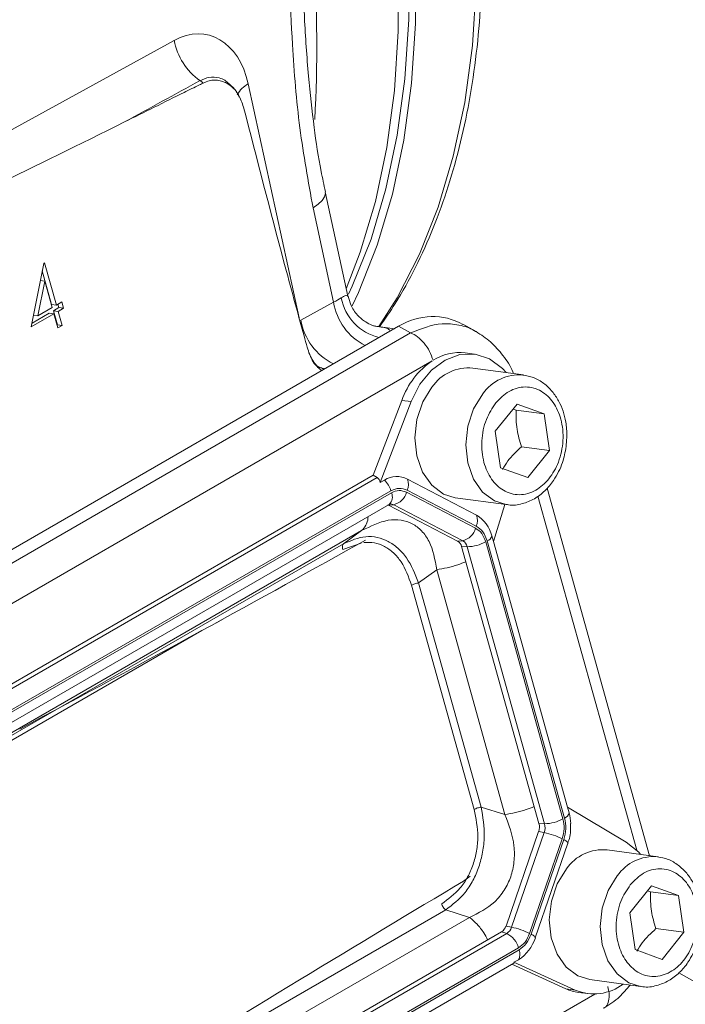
# Model space of a CAD drawing. Header units: inches. Extents: x 0.3 to 33.9, y 0.2 to 21.6.
# Tile 24 of 26: x 31.4 to 32.3, y 17.6 to 19. Entities that reach past the tile are written whole.
import ezdxf

# ---------------------------------------------------------------- set-up
doc = ezdxf.new("R2010")
doc.units = ezdxf.units.IN
doc.header["$MEASUREMENT"] = 0

msp = doc.modelspace()

# ---------------------------------------------------------------- linework, layer by layer
at = {"color": 7, "linetype": 'Continuous', "lineweight": 15}
for p, q in [((31.1499, 18.7359), (31.5831, 18.9741)), ((31.8288, 18.6121), (31.7967, 18.76)), ((31.8085, 18.6038), (31.7796, 18.7371)), ((31.3811, 18.5689), (31.3987, 18.6587)), ((31.3966, 18.6483), (31.4099, 18.6005)), ((31.3987, 18.6587), (31.3999, 18.6594)), ((31.3999, 18.6594), (31.4166, 18.5996)), ((31.4001, 18.6336), (31.3905, 18.5846)), ((31.3939, 18.6344), (31.4001, 18.6336)), ((31.4105, 18.5961), (31.4001, 18.6336)), ((31.3905, 18.5846), (31.4105, 18.5961)), ((31.4099, 18.6005), (31.4166, 18.5996)), ((31.4202, 18.5961), (31.4124, 18.5916)), ((31.4124, 18.5916), (31.418, 18.5717)), ((31.4124, 18.5916), (31.419, 18.5908)), ((31.4166, 18.5996), (31.4243, 18.6041)), ((31.4188, 18.6009), (31.4202, 18.5961)), ((31.4268, 18.5952), (31.419, 18.5908)), ((31.419, 18.5908), (31.4246, 18.5708)), ((31.4202, 18.5961), (31.4268, 18.5952)), ((31.4243, 18.6041), (31.4268, 18.5952)), ((31.7623, 18.5784), (31.8085, 18.6038)), ((31.413, 18.5873), (31.3811, 18.5689)), ((31.4064, 18.5882), (31.3822, 18.5742)), ((31.3844, 18.5854), (31.3905, 18.5846)), ((31.4064, 18.5882), (31.413, 18.5873)), ((31.4185, 18.5674), (31.413, 18.5873)), ((31.9003, 18.5697), (30.7037, 17.879)), ((31.418, 18.5717), (31.4174, 18.5714)), ((31.418, 18.5717), (31.4246, 18.5708)), ((31.4246, 18.5708), (31.4185, 18.5674)), ((31.8944, 18.5663), (31.8681, 18.5699)), ((31.9003, 18.5697), (31.9174, 18.5603)), ((32.0099, 18.5622), (31.9912, 18.5725)), ((31.9174, 18.5603), (30.7282, 17.8738)), ((31.948, 18.5209), (30.7611, 17.8357)), ((32.0078, 18.5303), (31.9946, 18.5321)), ((32.0771, 18.5009), (32.0052, 18.5105)), ((31.8644, 18.3591), (31.9049, 18.4649)), ((31.9181, 18.4632), (31.8743, 18.3486)), ((31.9181, 18.4632), (31.9049, 18.4649)), ((32.0371, 18.4215), (32.0679, 18.4597)), ((32.0622, 18.4527), (32.0666, 18.4512)), ((32.1062, 18.4459), (32.0666, 18.4512)), ((32.0679, 18.4597), (32.1062, 18.4459)), ((32.1062, 18.4459), (32.1137, 18.394)), ((32.0447, 18.3696), (32.0371, 18.4215)), ((32.1137, 18.394), (32.0741, 18.3993)), ((32.1137, 18.394), (32.083, 18.3559)), ((32.083, 18.3559), (32.0447, 18.3696)), ((31.8644, 18.3591), (30.9042, 17.8048)), ((31.8644, 18.3591), (31.8702, 18.3557)), ((31.8743, 18.3486), (31.8806, 18.3523)), ((32.0105, 18.3027), (31.9128, 18.3535)), ((32.2553, 17.821), (32.1103, 18.3409)), ((32.0093, 18.2842), (31.9116, 18.3351)), ((32.0102, 18.287), (31.9126, 18.3379)), ((31.9806, 18.3272), (32.0526, 18.3175)), ((30.9361, 17.7689), (31.887, 18.3179)), ((31.8863, 18.3166), (31.8854, 18.317)), ((31.8863, 18.3166), (31.8935, 18.3173)), ((31.9839, 18.2657), (31.8863, 18.3166)), ((31.9912, 18.2665), (31.8935, 18.3173)), ((32.0344, 18.2652), (32.0506, 18.3178)), ((31.8226, 18.262), (31.8482, 18.2807)), ((32.0344, 18.2652), (32.0321, 18.2733)), ((31.9839, 18.2657), (31.9912, 18.2665)), ((31.9895, 18.2581), (31.9975, 18.258)), ((32.0988, 17.8663), (31.9895, 18.2581)), ((32.1067, 17.8662), (31.9975, 18.258)), ((32.1328, 17.8731), (32.0235, 18.2649)), ((32.135, 17.8743), (32.0257, 18.2661)), ((32.1392, 17.8896), (32.0344, 18.2653)), ((31.9287, 18.2068), (31.9543, 18.2254)), ((32.0508, 17.8792), (31.9543, 18.2254)), ((32.0072, 17.8864), (31.9188, 18.2035)), ((32.0171, 17.8897), (31.9287, 18.2068)), ((31.6428, 18.1505), (31.6527, 18.1559)), ((32.0171, 17.8897), (32.0508, 17.8792)), ((32.1391, 17.8896), (32.1414, 17.8815)), ((32.2223, 17.8403), (32.1391, 17.8896)), ((32.0988, 17.8663), (32.1067, 17.8662)), ((32.1432, 17.8531), (32.1432, 17.8665)), ((32.0523, 17.7214), (32.0984, 17.8553)), ((32.0602, 17.7199), (32.1063, 17.8537)), ((32.0984, 17.8553), (32.1063, 17.8537)), ((32.0857, 17.711), (32.1318, 17.8449)), ((32.0877, 17.71), (32.1339, 17.8438)), ((32.0937, 17.7049), (32.1398, 17.8388)), ((32.2672, 17.8194), (32.1952, 17.8291)), ((32.0015, 17.7919), (31.9923, 17.7849)), ((32.2272, 17.7401), (32.2579, 17.7782)), ((32.2523, 17.7712), (32.2566, 17.7698)), ((32.2962, 17.7645), (32.2566, 17.7698)), ((32.2579, 17.7782), (32.2962, 17.7645)), ((32.2962, 17.7645), (32.3038, 17.7126)), ((31.0573, 17.2191), (31.967, 17.7443)), ((32.0008, 17.7338), (31.967, 17.7443)), ((31.0684, 17.1955), (32.0008, 17.7338)), ((32.2347, 17.6882), (32.2272, 17.7401)), ((31.0783, 17.1547), (32.0461, 17.7134)), ((32.0532, 17.7109), (32.0461, 17.7134)), ((32.0523, 17.7214), (32.0602, 17.7199)), ((32.3038, 17.7126), (32.2641, 17.7179)), ((31.0854, 17.1521), (32.0532, 17.7109)), ((32.3038, 17.7126), (32.273, 17.6744)), ((31.1021, 17.1318), (32.0699, 17.6905)), ((31.1029, 17.129), (32.0707, 17.6878)), ((32.273, 17.6744), (32.2347, 17.6882)), ((32.0698, 17.6738), (32.0635, 17.6702)), ((31.1078, 17.1175), (32.0634, 17.6692)), ((32.137, 17.6328), (32.0604, 17.6674)), ((32.0635, 17.6702), (32.1502, 17.631)), ((32.1707, 17.6457), (32.2426, 17.6361)), ((32.1502, 17.631), (32.137, 17.6328)), ((32.1548, 17.6277), (32.168, 17.6259))]:
    msp.add_line(p, q, dxfattribs=at)
at = {"color": 8, "linetype": 'Continuous', "lineweight": 15}
for p, q in [((31.6879, 18.9125), (31.7597, 18.5818)), ((31.8702, 18.3557), (30.9099, 17.8014)), ((31.8896, 18.337), (30.9287, 17.7823)), ((31.8904, 18.3342), (30.9302, 17.7799)), ((32.237, 17.8288), (32.0973, 18.3297)), ((31.8482, 18.2807), (30.9406, 17.7567)), ((31.8226, 18.262), (30.9415, 17.7534)), ((31.8474, 18.2629), (31.8215, 18.2542)), ((31.6223, 18.1393), (31.1118, 17.8446)), ((32.6458, 17.4539), (32.2968, 17.6554)), ((31.1323, 17.0217), (32.178, 17.6253))]:
    msp.add_line(p, q, dxfattribs=at)
at = {"color": 8, "linetype": 'Continuous', "lineweight": 15, "flags": 128}
for points in [[(31.8207, 19.9041), (31.8618, 19.8067), (31.8982, 19.7088), (31.9298, 19.6109), (31.9563, 19.5135), (31.9777, 19.4171), (31.9939, 19.3222), (32.0047, 19.2292), (32.0101, 19.1387), (32.0101, 19.0511), (32.0047, 18.9668), (31.9939, 18.8864), (31.9777, 18.8101), (31.9563, 18.7384), (31.9298, 18.6716), (31.8982, 18.6102), (31.8724, 18.5693)], [(31.8264, 18.6229), (31.8463, 18.6747), (31.8677, 18.7463), (31.8838, 18.8226), (31.8946, 18.903), (31.9, 18.9872), (31.9, 19.0747), (31.8946, 19.1651), (31.8838, 19.258), (31.8677, 19.3528), (31.8463, 19.4491), (31.8198, 19.5465), (31.7884, 19.6443), (31.752, 19.742), (31.711, 19.8393)], [(31.7796, 18.7371), (31.7869, 18.7423), (31.7924, 18.7475), (31.7957, 18.7528), (31.7969, 18.7578), (31.7966, 18.7601)], [(32.0526, 18.3175), (32.0358, 18.3228), (32.0192, 18.3352), (32.0063, 18.3537), (31.9981, 18.3767), (31.9954, 18.4023), (31.9983, 18.4285), (32.0065, 18.4531), (32.0195, 18.4741)], [(32.2426, 17.6361), (32.2258, 17.6413), (32.2092, 17.6538), (32.1963, 17.6723), (32.1882, 17.6953), (32.1854, 17.7209), (32.1883, 17.747), (32.1966, 17.7716), (32.2096, 17.7927)]]:
    msp.add_lwpolyline(points, dxfattribs=at)
at = {"color": 7, "linetype": 'Continuous', "lineweight": 15, "flags": 128}
for points in [[(31.7269, 19.8504), (31.7676, 19.7537), (31.8038, 19.6566), (31.835, 19.5594), (31.8614, 19.4627), (31.8826, 19.367), (31.8986, 19.2727), (31.9093, 19.1804), (31.9147, 19.0906), (31.9147, 19.0036), (31.9093, 18.9199), (31.8986, 18.84), (31.8826, 18.7642), (31.8614, 18.693), (31.835, 18.6267), (31.8297, 18.6152)], [(31.7347, 19.8519), (31.7758, 19.7544), (31.8122, 19.6564), (31.8438, 19.5583), (31.8703, 19.4608), (31.8917, 19.3643), (31.9079, 19.2692), (31.9187, 19.1762), (31.9241, 19.0855), (31.9241, 18.9978), (31.9187, 18.9134), (31.9079, 18.8328), (31.8917, 18.7564), (31.8703, 18.6846), (31.8438, 18.6177), (31.8348, 18.5986)], [(32.0525, 18.5042), (32.0471, 18.5102), (32.029, 18.5236), (32.0086, 18.5302), (31.9872, 18.5297), (31.9661, 18.522), (31.9468, 18.5077), (31.9305, 18.4877), (31.9181, 18.4632)], [(31.9806, 18.3272), (31.9638, 18.3324), (31.9472, 18.3449), (31.9343, 18.3634), (31.9262, 18.3863), (31.9234, 18.4119), (31.9263, 18.4381), (31.9346, 18.4627), (31.9476, 18.4838)], [(32.1339, 17.8438), (32.1353, 17.843), (32.1366, 17.8422), (32.1377, 17.8415), (32.1386, 17.8408), (32.1393, 17.8402), (32.1397, 17.8397), (32.1399, 17.8392), (32.1398, 17.8388)], [(32.2426, 17.8227), (32.2399, 17.8258), (32.2223, 17.8403)], [(32.1707, 17.6457), (32.1539, 17.651), (32.1373, 17.6634), (32.1244, 17.6819), (32.1162, 17.7049), (32.1135, 17.7305), (32.1164, 17.7567), (32.1246, 17.7813), (32.1376, 17.8023)], [(32.0937, 17.7049), (32.0938, 17.7053), (32.0936, 17.7058), (32.0931, 17.7064), (32.0925, 17.707), (32.0916, 17.7077), (32.0905, 17.7084), (32.0892, 17.7092), (32.0877, 17.71)]]:
    msp.add_lwpolyline(points, dxfattribs=at)
at = {"color": 8, "linetype": 'Continuous', "lineweight": 15}
for centre, radius, start, end in [((30.1688, 18.961), 1.616, 356.5011, 12.9142), ((31.7047, 18.8798), 0.0367, 117.1044, 151.9201), ((31.8889, 18.6229), 0.0708, 190.5151, 256.9713), ((31.8921, 18.6176), 0.0847, 189.3937, 242.5585), ((31.8454, 18.592), 0.0841, 189.2751, 243.7411), ((32.0712, 18.4383), 0.0629, 85.333, 145.257), ((31.8772, 18.3284), 0.0144, 313.0806, 23.6391), ((31.8893, 18.3092), 0.0092, 62.2561, 97.8212), ((32.2613, 17.7568), 0.0629, 85.333, 145.257)]:
    msp.add_arc(centre, radius, start, end, dxfattribs=at)
at = {"color": 7, "linetype": 'Continuous', "lineweight": 15}
for centre, radius, start, end in [((31.6717, 18.9908), 0.0902, 190.6189, 234.7443), ((31.5837, 18.8625), 0.0654, 51.6615, 56.5999), ((32.0123, 18.4269), 0.1139, 124.3243, 160.466), ((31.9864, 18.464), 0.0686, 83.1044, 122.8418), ((31.9992, 18.448), 0.0628, 84.5107, 145.3021), ((31.8978, 18.3243), 0.0329, 62.8785, 121.6138), ((31.8559, 18.3274), 0.035, 15.9069, 45.2449), ((31.8923, 18.346), 0.0219, 338.2754, 20.1899), ((31.8874, 18.3417), 0.0251, 284.1172, 344.7011), ((31.9899, 18.2951), 0.0219, 338.2754, 20.1899), ((31.9872, 18.2628), 0.0461, 13.1609, 59.7478), ((31.9851, 18.2908), 0.0251, 284.1172, 344.7011), ((32.0225, 18.2754), 0.00985, 288.9793, 347.782), ((31.9779, 18.2554), 0.0119, 13.1609, 59.7478), ((31.9844, 18.2549), 0.0134, 13.1609, 59.7478), ((31.9967, 18.3134), 0.0554, 270.7532, 298.9139), ((32.1318, 17.8836), 0.00985, 288.9793, 347.782), ((32.0756, 17.8634), 0.0683, 2.7901, 15.4186), ((32.0806, 17.8615), 0.0189, 340.8497, 14.9532), ((32.106, 17.9216), 0.0554, 270.7532, 298.9139), ((32.0863, 17.8607), 0.0212, 340.8497, 14.9532), ((32.0849, 17.751), 0.1049, 63.4662, 78.2457), ((32.1892, 17.7666), 0.0628, 84.5107, 145.3021), ((32.0382, 17.7258), 0.0147, 302.2718, 342.7161), ((32.0444, 17.7248), 0.0165, 302.2718, 342.7161), ((32.0388, 17.6172), 0.1049, 63.4662, 78.2457), ((32.0402, 17.6831), 0.0307, 14.0116, 64.7901), ((32.0395, 17.7218), 0.0568, 302.2718, 342.7161), ((32.0543, 17.6818), 0.0175, 332.8192, 20.0046), ((32.1633, 17.6906), 0.0636, 245.5787, 262.319), ((32.1768, 17.6941), 0.0685, 247.1472, 306.9208)]:
    msp.add_arc(centre, radius, start, end, dxfattribs=at)
for centre, major_axis, ratio, start_param, end_param in [((31.6041, 18.8621), (0.0254, 0.12), 0.694591, 5.286538, 6.822428), ((43.0126, 25.2264), (26.0548, 14.2996), 0.001855, 4.254254, 4.258813), ((31.9978, 19.1698), (1.1278, 0.5937), 0.043434, 3.867501, 4.245258), ((31.7666, 18.6039), (0.0604, 0.0165), 0.233034, 5.414892, 5.703617), ((31.9373, 18.4229), (0.0252, 0.1595), 0.72645, 6.025237, 6.814436), ((31.8571, 18.3281), (0.0126, 0.0279), 0.440898, 5.715941, 6.239631), ((31.144, 17.9457), (1.2307, 0.6478), 0.039805, 4.871764, 5.305992), ((31.3214, 17.3095), (1.2002, 0.7569), 0.03824, 0.953773, 1.391397), ((32.0381, 17.6788), (0.0256, -0.0093), 0.127893, 6.17654, 6.455965)]:
    msp.add_ellipse(centre, major_axis=major_axis, ratio=ratio, start_param=start_param, end_param=end_param, dxfattribs=at)
for points, knots in [([(31.8735, 18.5691), (31.881, 18.5799), (31.8995, 18.6062), (31.9249, 18.6529), (31.95, 18.7083), (31.9712, 18.7674), (31.9887, 18.8299), (32.0023, 18.8955), (32.0119, 18.9641), (32.0177, 19.0352), (32.0195, 19.1087), (32.0174, 19.1843), (32.0114, 19.2616), (32.0016, 19.3405), (31.988, 19.4204), (31.9707, 19.5012), (31.9499, 19.5824), (31.9256, 19.6635), (31.8983, 19.744), (31.8681, 19.8228), (31.8452, 19.8787), (31.8317, 19.9079), (31.8298, 19.9119)], [0, 0, 0, 0, 0.0367343, 0.0902656, 0.1438743, 0.1975372, 0.2512309, 0.3049341, 0.3586288, 0.4123001, 0.4659327, 0.5195133, 0.5730294, 0.6264648, 0.6797966, 0.7329904, 0.7859909, 0.8387039, 0.8909542, 0.9423763, 0.992063, 1, 1, 1, 1]), ([(31.7796, 18.7371), (31.7728, 18.7746), (31.759, 18.8498), (31.7482, 18.9863), (31.7434, 19.1437), (31.7437, 19.2623), (31.7439, 19.3218), (31.7439, 19.3222)], [0, 0, 0, 0, 0.200948, 0.404035, 0.700761, 0.998253, 1, 1, 1, 1]), ([(31.797, 18.7602), (31.7949, 18.7697), (31.7883, 18.7992), (31.7802, 18.8537), (31.7725, 18.9265), (31.7683, 18.9817), (31.7671, 19.0128), (31.767, 19.0159)], [0, 0, 0, 0, 0.117842, 0.365531, 0.647116, 0.965322, 1, 1, 1, 1]), ([(31.6243, 18.9138), (31.6225, 18.9129), (31.6134, 18.9085), (31.5763, 18.8902), (31.541, 18.8726), (31.513, 18.8587)], [0, 0, 0, 0, 0.048249, 0.242972, 1, 1, 1, 1]), ([(31.6812, 18.8797), (31.6791, 18.8858), (31.6749, 18.8982), (31.6629, 18.9112), (31.6484, 18.9181), (31.6349, 18.9182), (31.627, 18.915), (31.6243, 18.9138)], [0, 0, 0, 0, 0.220211, 0.44058, 0.660997, 0.880133, 1, 1, 1, 1]), ([(31.6751, 18.8939), (31.6739, 18.8966), (31.6706, 18.9038), (31.6647, 18.9091), (31.661, 18.9124)], [0, 0, 0, 0, 0.377585, 1, 1, 1, 1]), ([(31.7711, 18.5402), (31.7696, 18.5455), (31.7586, 18.5855), (31.728, 18.6983), (31.7001, 18.8065), (31.6812, 18.8797)], [0, 0, 0, 0, 0.0467735, 0.3555451, 1, 1, 1, 1]), ([(31.8681, 18.5697), (31.8681, 18.5697), (31.8686, 18.5696), (31.867, 18.5699), (31.8623, 18.5714), (31.8528, 18.5759), (31.8417, 18.5854), (31.8325, 18.5982), (31.8303, 18.6081), (31.8293, 18.6122)], [0, 0, 0, 0, 0.001877, 0.114617, 0.225299, 0.386547, 0.596994, 0.829757, 1, 1, 1, 1]), ([(32.0628, 18.5028), (32.0625, 18.5036), (32.059, 18.5132), (32.0482, 18.5287), (32.0311, 18.5486), (32.017, 18.5577), (32.01, 18.5622)], [0, 0, 0, 0, 0.0292, 0.354176, 0.676841, 1, 1, 1, 1]), ([(31.7922, 18.5073), (31.7902, 18.5086), (31.7828, 18.5135), (31.7758, 18.5258), (31.7722, 18.5367), (31.7711, 18.5402)], [0, 0, 0, 0, 0.196628, 0.7394815, 1, 1, 1, 1]), ([(31.7901, 18.5108), (31.7898, 18.5108), (31.789, 18.5109), (31.7851, 18.5137), (31.7804, 18.5184), (31.7781, 18.5234), (31.7777, 18.5244)], [0, 0, 0, 0, 0.270291, 0.609817, 0.920436, 1, 1, 1, 1]), ([(32.1373, 18.3995), (32.1379, 18.4079), (32.1388, 18.4197), (32.1365, 18.4365), (32.1332, 18.45), (32.1268, 18.4647), (32.1178, 18.4782), (32.1059, 18.4896), (32.0918, 18.498), (32.0813, 18.4998), (32.0762, 18.5007)], [0, 0, 0, 0, 0.176798, 0.246276, 0.360795, 0.478204, 0.603371, 0.734209, 0.871535, 1, 1, 1, 1]), ([(32.0379, 18.4615), (32.0439, 18.4676), (32.0531, 18.4769), (32.0679, 18.4828), (32.0797, 18.4845), (32.0914, 18.4829), (32.1054, 18.477), (32.12, 18.4631), (32.1293, 18.4427), (32.1328, 18.4236), (32.1331, 18.408), (32.131, 18.3924), (32.1254, 18.3733), (32.1138, 18.3528), (32.0976, 18.3388), (32.0829, 18.3327), (32.0711, 18.331), (32.0594, 18.3326), (32.0454, 18.3386), (32.0308, 18.3524), (32.0215, 18.3729), (32.018, 18.3919), (32.0177, 18.4075), (32.0198, 18.4231), (32.0253, 18.4424), (32.033, 18.454), (32.0379, 18.4615)], [0, 0, 0, 0, 0.059864, 0.09209, 0.125, 0.15791, 0.190136, 0.25, 0.309864, 0.34209, 0.375, 0.40791, 0.440136, 0.5, 0.559864, 0.59209, 0.625, 0.65791, 0.690136, 0.75, 0.809864, 0.84209, 0.875, 0.90791, 0.940136, 1, 1, 1, 1]), ([(32.0666, 18.4512), (32.0665, 18.4422), (32.0663, 18.4252), (32.0716, 18.4075), (32.0741, 18.3993)], [0, 0, 0, 0, 0.534747, 1, 1, 1, 1]), ([(32.0741, 18.3993), (32.0671, 18.3927), (32.056, 18.3823), (32.0496, 18.3714), (32.0473, 18.3674)], [0, 0, 0, 0, 0.636847, 1, 1, 1, 1]), ([(32.0527, 18.3179), (32.0537, 18.3176), (32.061, 18.3158), (32.075, 18.3181), (32.0925, 18.325), (32.1075, 18.3365), (32.1188, 18.35), (32.1268, 18.3638), (32.1335, 18.3796), (32.1358, 18.3919), (32.1373, 18.3995)], [0, 0, 0, 0, 0.025739, 0.190236, 0.341302, 0.487918, 0.632269, 0.737682, 0.83679, 1, 1, 1, 1]), ([(31.887, 18.3178), (31.8872, 18.3179), (31.8879, 18.3184), (31.8879, 18.3183), (31.888, 18.3183)], [0, 0, 0, 0, 0.345192, 1, 1, 1, 1]), ([(31.9543, 18.2254), (31.9518, 18.2395), (31.948, 18.2605), (31.9336, 18.2809), (31.9201, 18.2914), (31.9038, 18.2964), (31.8793, 18.2962), (31.8608, 18.287), (31.8482, 18.2807)], [0, 0, 0, 0, 0.257397, 0.381602, 0.5, 0.618394, 0.742603, 1, 1, 1, 1]), ([(31.9287, 18.2068), (31.9237, 18.2194), (31.9161, 18.2383), (31.8997, 18.2564), (31.8857, 18.2663), (31.8702, 18.2718), (31.8487, 18.2735), (31.833, 18.2666), (31.8226, 18.262)], [0, 0, 0, 0, 0.248977, 0.376059, 0.5, 0.623945, 0.751023, 1, 1, 1, 1]), ([(31.9613, 17.753), (31.9705, 17.7596), (31.9844, 17.7695), (31.9983, 17.7904), (32.0062, 17.8082), (32.0111, 17.8276), (32.0137, 17.8545), (32.0098, 17.8737), (32.0072, 17.8864)], [0, 0, 0, 0, 0.250062, 0.376147, 0.5, 0.62379, 0.749938, 1, 1, 1, 1]), ([(31.967, 17.7443), (31.9766, 17.7516), (31.9912, 17.7627), (32.0058, 17.7856), (32.0143, 17.805), (32.0197, 17.826), (32.023, 17.8551), (32.0195, 17.8759), (32.0171, 17.8897)], [0, 0, 0, 0, 0.248977, 0.376059, 0.5, 0.623945, 0.751023, 1, 1, 1, 1]), ([(32.0008, 17.7338), (32.0133, 17.74), (32.0319, 17.7491), (32.0502, 17.7716), (32.0597, 17.7909), (32.0643, 17.8125), (32.0644, 17.8433), (32.0563, 17.8647), (32.0508, 17.8792)], [0, 0, 0, 0, 0.257397, 0.381602, 0.5, 0.618394, 0.742603, 1, 1, 1, 1]), ([(32.1404, 17.841), (32.1407, 17.8417), (32.1422, 17.8455), (32.1427, 17.8497), (32.1432, 17.8531)], [0, 0, 0, 0, 0.184928, 1, 1, 1, 1]), ([(32.3273, 17.718), (32.328, 17.7265), (32.3288, 17.7383), (32.3266, 17.7551), (32.3232, 17.7686), (32.3169, 17.7833), (32.3079, 17.7968), (32.296, 17.8081), (32.2819, 17.8165), (32.2714, 17.8184), (32.2663, 17.8192)], [0, 0, 0, 0, 0.176798, 0.246276, 0.360795, 0.478204, 0.603371, 0.734209, 0.871535, 1, 1, 1, 1]), ([(32.228, 17.78), (32.234, 17.7861), (32.2432, 17.7955), (32.258, 17.8014), (32.2698, 17.8031), (32.2814, 17.8015), (32.2954, 17.7955), (32.3101, 17.7817), (32.3194, 17.7612), (32.3228, 17.7422), (32.3232, 17.7266), (32.3211, 17.711), (32.3155, 17.6919), (32.3039, 17.6713), (32.2877, 17.6574), (32.273, 17.6513), (32.2611, 17.6496), (32.2495, 17.6512), (32.2355, 17.6571), (32.2209, 17.671), (32.2116, 17.6914), (32.2081, 17.7105), (32.2078, 17.7261), (32.2099, 17.7417), (32.2154, 17.7609), (32.223, 17.7725), (32.228, 17.78)], [0, 0, 0, 0, 0.059864, 0.09209, 0.125, 0.15791, 0.190136, 0.25, 0.309864, 0.34209, 0.375, 0.40791, 0.440136, 0.5, 0.559864, 0.59209, 0.625, 0.65791, 0.690136, 0.75, 0.809864, 0.84209, 0.875, 0.90791, 0.940136, 1, 1, 1, 1]), ([(32.2566, 17.7698), (32.2565, 17.7607), (32.2563, 17.7437), (32.2617, 17.7261), (32.2641, 17.7179)], [0, 0, 0, 0, 0.534747, 1, 1, 1, 1]), ([(32.2641, 17.7179), (32.2571, 17.7113), (32.2461, 17.7009), (32.2397, 17.6899), (32.2374, 17.686)], [0, 0, 0, 0, 0.636847, 1, 1, 1, 1]), ([(32.2427, 17.6364), (32.2437, 17.6362), (32.251, 17.6343), (32.265, 17.6366), (32.2826, 17.6435), (32.2976, 17.6551), (32.3089, 17.6685), (32.3168, 17.6823), (32.3235, 17.6982), (32.3259, 17.7104), (32.3273, 17.718)], [0, 0, 0, 0, 0.025739, 0.190236, 0.341302, 0.487918, 0.632269, 0.737682, 0.83679, 1, 1, 1, 1]), ([(32.1907, 17.6053), (32.1983, 17.6102), (32.2118, 17.619), (32.2229, 17.6323), (32.2277, 17.6381)], [0, 0, 0, 0, 0.562342, 1, 1, 1, 1])]:
    msp.add_open_spline(points, degree=3, knots=knots, dxfattribs=at)
at = {"color": 8, "linetype": 'Continuous', "lineweight": 15}
for points, knots in [([(31.6197, 18.9171), (31.6239, 18.919), (31.633, 18.923), (31.645, 18.9219), (31.6545, 18.9185), (31.6584, 18.9144), (31.6602, 18.9125)], [0, 0, 0, 0, 0.295731, 0.635895, 0.829925, 1, 1, 1, 1]), ([(31.8192, 18.61), (31.8216, 18.6114), (31.8246, 18.6131), (31.8277, 18.6134), (31.8281, 18.6126), (31.8283, 18.612)], [0, 0, 0, 0, 0.4500274, 0.5377417, 1, 1, 1, 1]), ([(31.8681, 18.5698), (31.869, 18.5696), (31.8773, 18.5685), (31.886, 18.5673), (31.8879, 18.5641), (31.8886, 18.563)], [0, 0, 0, 0, 0.068998, 0.677237, 1, 1, 1, 1]), ([(32.0102, 18.5617), (32.0094, 18.5622), (32.0021, 18.5675), (31.9857, 18.572), (31.9552, 18.5755), (31.9323, 18.5663), (31.9174, 18.5603)], [0, 0, 0, 0, 0.028829, 0.279061, 0.533025, 1, 1, 1, 1]), ([(31.7903, 18.5114), (31.7921, 18.5105), (31.7942, 18.5094), (31.7965, 18.5099), (31.7968, 18.51)], [0, 0, 0, 0, 0.848677, 1, 1, 1, 1]), ([(31.8482, 18.2807), (31.8503, 18.283), (31.8544, 18.2877), (31.8571, 18.2951), (31.8572, 18.3), (31.8572, 18.3007)], [0, 0, 0, 0, 0.463859, 0.927719, 1, 1, 1, 1]), ([(31.9188, 18.2035), (31.9145, 18.2153), (31.9081, 18.2329), (31.8934, 18.2499), (31.8805, 18.259), (31.8662, 18.2643), (31.8562, 18.2642), (31.8511, 18.2641)], [0, 0, 0, 0, 0.333443, 0.501571, 0.666721, 0.831788, 1, 1, 1, 1]), ([(31.9543, 18.2254), (31.9592, 18.2263), (31.9691, 18.2279), (31.9835, 18.2319), (31.9918, 18.2352), (31.9955, 18.2367)], [0, 0, 0, 0, 0.358746, 0.717491, 1, 1, 1, 1]), ([(32.0508, 17.8792), (32.0558, 17.88), (32.0657, 17.8817), (32.0801, 17.8857), (32.0884, 17.889), (32.092, 17.8904)], [0, 0, 0, 0, 0.3587456, 0.7174912, 1, 1, 1, 1]), ([(32.0263, 17.702), (32.0246, 17.7053), (32.0204, 17.7133), (32.0115, 17.7245), (32.0043, 17.7307), (32.0008, 17.7338)], [0, 0, 0, 0, 0.265734, 0.632867, 1, 1, 1, 1]), ([(32.1896, 17.6052), (32.1904, 17.6055), (32.1937, 17.6067), (32.197, 17.613), (32.1989, 17.6232), (32.1971, 17.6316), (32.1963, 17.6358)], [0, 0, 0, 0, 0.090551, 0.393701, 0.69685, 1, 1, 1, 1])]:
    msp.add_open_spline(points, degree=3, knots=knots, dxfattribs=at)
at = {"color": 7, "linetype": 'Continuous', "lineweight": 15}
for points in [[(31.9492, 18.5216), (31.9477, 18.5259), (31.9447, 18.5344), (31.9368, 18.5462), (31.9273, 18.5556), (31.9207, 18.5588), (31.9174, 18.5603)], [(31.8896, 18.337), (31.8935, 18.3387), (31.9013, 18.342), (31.9088, 18.3393), (31.9126, 18.3379)], [(31.8904, 18.3342), (31.894, 18.3358), (31.9012, 18.3388), (31.9081, 18.3363), (31.9116, 18.3351)], [(32.0093, 18.2842), (32.0124, 18.282), (32.0188, 18.2776), (32.0219, 18.2691), (32.0235, 18.2649)], [(32.0102, 18.287), (32.0137, 18.2847), (32.0205, 18.2799), (32.024, 18.2707), (32.0257, 18.2661)], [(31.8215, 18.2542), (31.8213, 18.2551), (31.8209, 18.2567), (31.821, 18.2589), (31.8215, 18.2608), (31.8223, 18.2616), (31.8226, 18.262)], [(31.9188, 18.2035), (31.9195, 18.2039), (31.9209, 18.2047), (31.9234, 18.2056), (31.9261, 18.2064), (31.9278, 18.2066), (31.9287, 18.2068)], [(32.0072, 17.8864), (32.0079, 17.8868), (32.0093, 17.8875), (32.0119, 17.8885), (32.0145, 17.8892), (32.0163, 17.8895), (32.0171, 17.8897)], [(32.1328, 17.8731), (32.1337, 17.8684), (32.1355, 17.8591), (32.133, 17.8496), (32.1318, 17.8449)], [(32.135, 17.8743), (32.1359, 17.8693), (32.1379, 17.8592), (32.1352, 17.8489), (32.1339, 17.8438)], [(31.967, 17.7443), (31.9664, 17.7448), (31.9651, 17.7459), (31.9635, 17.748), (31.9621, 17.7505), (31.9616, 17.7521), (31.9613, 17.753)], [(32.0857, 17.711), (32.0838, 17.7067), (32.0799, 17.6979), (32.0733, 17.693), (32.0699, 17.6905)], [(32.0877, 17.71), (32.0857, 17.7052), (32.0815, 17.6957), (32.0743, 17.6904), (32.0707, 17.6878)]]:
    msp.add_open_spline(points, degree=3, dxfattribs=at)

doc.saveas('drawing.dxf')
